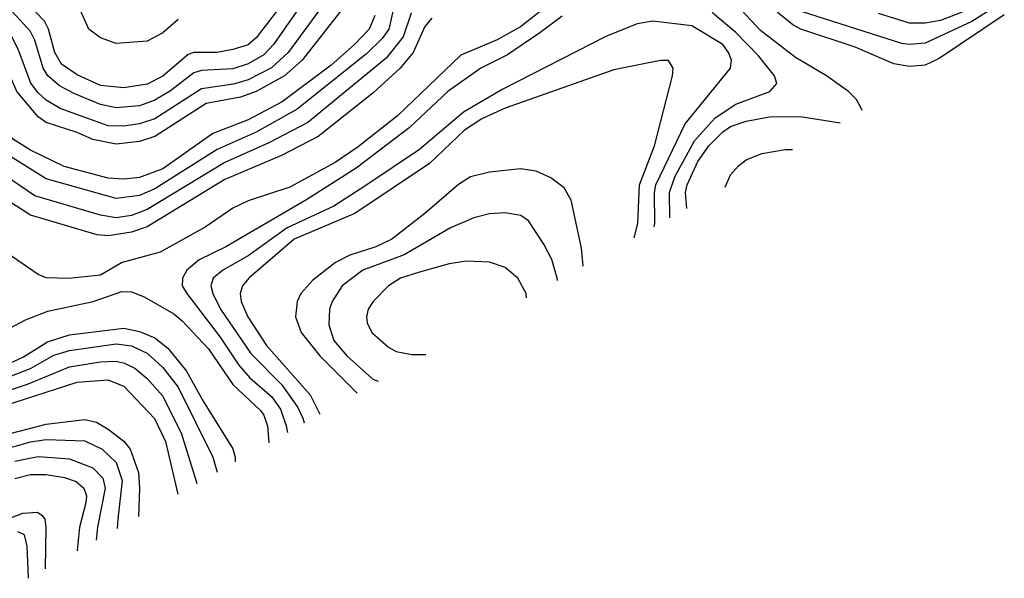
# Model space of a CAD drawing. Header units: inches. Extents: x 1308407 to 1441228, y 959628 to 1036311.
# Tile 105 of 256: x 1373902 to 1376434, y 980738 to 982174. Entities that reach past the tile are written whole.
import ezdxf

# ---------------------------------------------------------------- set-up
doc = ezdxf.new("R2010")
doc.units = ezdxf.units.IN
doc.header["$MEASUREMENT"] = 0
doc.layers.add('B3978', color=7, linetype='Continuous')

msp = doc.modelspace()

# ---------------------------------------------------------------- linework, layer by layer
at = {"layer": 'B3978', "color": 5}
for points, elevation in [([(1374573.3, 982210), (1374510, 982127.2), (1374490, 982109.9), (1374450, 982097.4), (1374410, 982090), (1374350, 982089.9), (1374335.7, 982084.3), (1374270, 982028.9), (1374230, 982008.4), (1374170, 981999.2), (1374110, 982005.2), (1374050, 982032.7), (1374010, 982059.9), (1373992.8, 982090), (1373976.2, 982150), (1373965.9, 982170), (1373830.6, 982310.6)], 3520), ([(1375574, 981664.6), (1375572.5, 981730), (1375586.2, 981770), (1375637.1, 981862.9), (1375690, 981921.8), (1375743.2, 981956.8), (1375831.1, 981990), (1375849, 982010), (1375842.8, 982030), (1375801.3, 982081.3), (1375742.3, 982142.3), (1375685.4, 982190), (1375668.3, 982230), (1375623.2, 982290), (1375610, 982299.9), (1375570, 982310.9)], 3740), ([(1374637.7, 982230), (1374555.1, 982110), (1374530, 982083.5), (1374490, 982061.1), (1374450, 982047.7), (1374370, 982043.8), (1374350, 982037.9), (1374290, 981991.5), (1374250, 981967.1), (1374210, 981952.9), (1374150, 981947.5), (1374110, 981956), (1374043.6, 981983.6), (1374004.4, 982004.4), (1373974.3, 982030), (1373962.8, 982050), (1373941.5, 982121.5), (1373930, 982143.5), (1373790, 982296.2)], 3540), ([(1374684.6, 982215.4), (1374592.3, 982090), (1374549.6, 982050.4), (1374490, 982019.5), (1374451.6, 982008.4), (1374370, 981996.7), (1374250, 981919), (1374210, 981906.1), (1374170, 981900.1), (1374130, 981901.5), (1374006.3, 981946.3), (1373970, 981967.7), (1373950, 981986.5), (1373931.2, 982011.2), (1373898.4, 982098.4), (1373881.6, 982130), (1373755.8, 982275.8)], 3560), ([(1375343, 982277), (1375190, 982156), (1375130, 982122.8), (1375036.7, 982083.3), (1374873.2, 981926.8), (1374772.6, 981847.4), (1374712.9, 981807.1), (1374596.6, 981743.4), (1374490, 981708.2), (1374450.5, 981690), (1374378.8, 981641.2), (1374263.3, 981576.7), (1374165.5, 981550), (1374110, 981517.4), (1374028.7, 981508.7), (1373970, 981510.4), (1373950, 981519.1), (1373870, 981574.1)], 3720), ([(1374869.5, 982230), (1374851.2, 982150), (1374834.4, 982125.6), (1374793.6, 982086.4), (1374616, 981944), (1374510, 981885.5), (1374410, 981840.8), (1374250, 981739.1), (1374210, 981722.2), (1374150, 981714.4), (1373970, 981765.3), (1373843.8, 981843.8), (1373825.5, 981865.5), (1373763, 981990), (1373700.1, 982090), (1373610, 982188.5)], 3640), ([(1374734.7, 982205.3), (1374628.5, 982070), (1374582.9, 982030), (1374510, 981989.5), (1374470, 981975.3), (1374381.4, 981958.6), (1374250, 981873.9), (1374210, 981861.3), (1374150, 981854.4), (1374090, 981865.9), (1374050, 981884.1), (1373970.5, 981910), (1373950, 981924.7), (1373894.5, 981990), (1373841.4, 982110), (1373817, 982150), (1373726.3, 982246.3)], 3580), ([(1374310, 982175), (1374270, 982140.1), (1374230, 982119.2), (1374150, 982113.3), (1374110, 982127.4), (1374079.7, 982150), (1374050, 982216.6)], 3480), ([(1376410, 982207.5), (1376350, 982169.6), (1376230, 982113.8), (1376190.2, 982110.2), (1376170, 982113.3), (1375914.5, 982194.5)], 3660), ([(1374908.8, 982191.2), (1374887.9, 982130), (1374844.3, 982075.7), (1374642.9, 981910), (1374542.4, 981857.6), (1374430, 981807.1), (1374230, 981686), (1374190, 981671.1), (1374150, 981665.3), (1374110, 981671.8), (1373941.1, 981721.1), (1373830, 981797.2), (1373804.3, 981824.3), (1373770, 981907.7), (1373713.3, 981990), (1373610, 982125.7), (1373582.7, 982150), (1373550, 982166.1), (1373490, 982184.9)], 3660), ([(1374815.3, 982184.7), (1374800.7, 982150), (1374763, 982110), (1374703, 982057), (1374576.8, 981963.2), (1374490, 981916.6), (1374398.4, 981881.6), (1374270, 981790.7), (1374210, 981768.6), (1374170, 981764), (1374130, 981766.7), (1374016.6, 981796.6), (1373930, 981838.5), (1373886.1, 981866.1), (1373830, 981933.6), (1373799, 982010), (1373772.4, 982050), (1373750, 982099.9), (1373730.5, 982130), (1373675.8, 982175.8)], 3620), ([(1374962.1, 982177.9), (1374943.7, 982156.3), (1374914.2, 982090), (1374880.5, 982050), (1374810, 981985.7), (1374670, 981874.1), (1374575, 981825), (1374430, 981763.6), (1374230, 981641.7), (1374190, 981628.4), (1374130, 981618.5), (1374101.3, 981621.3), (1373930, 981671.5), (1373870, 981709.9)], 3680), ([(1375296.5, 982183.5), (1375239.8, 982140.2), (1375156.3, 982083.7), (1375087.8, 982050), (1375003.1, 981990), (1374903.5, 981896.5), (1374767.7, 981792.3), (1374638.1, 981710), (1374431.8, 981590), (1374363.4, 981556.6), (1374331.8, 981530), (1374321, 981510), (1374320.3, 981490), (1374331.9, 981470), (1374418, 981358), (1374465.8, 981285.8), (1374493.7, 981253.7), (1374550, 981205.6), (1374572.9, 981172.9), (1374587.3, 981130), (1374590.4, 981113.4)], 3740), ([(1376068.2, 981940.4), (1376064, 981950), (1376052.9, 981970), (1376032.7, 981990), (1375976.2, 982030), (1375897.2, 982077.2), (1375806.4, 982146.4), (1375758.3, 982198.3)], 3720), ([(1376433.6, 982186.4), (1376266, 982074), (1376230, 982057.5), (1376190, 982053.5), (1376150, 982060.8), (1376050, 982103.5), (1375910.5, 982150), (1375890, 982160.7), (1375850, 982193.1)], 3680), ([(1376330, 982195.1), (1376270, 982172.3), (1376230, 982165.3), (1376190, 982165), (1376109.8, 982190)], 3640), ([(1375530, 982170.4), (1375490, 982163.4), (1375409.4, 982130.6), (1375144.6, 981995.4), (1375043.5, 981936.5), (1374930, 981840.9), (1374791.9, 981748.1), (1374710, 981695.3), (1374590, 981639.4), (1374490, 981567.2), (1374424.6, 981530), (1374399.7, 981510), (1374393.9, 981490), (1374398.9, 981470), (1374418.8, 981430), (1374496.3, 981316.3), (1374576, 981236), (1374617.2, 981177.2), (1374629.8, 981150), (1374633.3, 981137.6)], 3760), ([(1375533.1, 981641.8), (1375535.2, 981650), (1375534, 981730), (1375538.1, 981750), (1375613.3, 981906.7), (1375729.9, 982050), (1375732.4, 982070), (1375724.8, 982090), (1375709.9, 982110), (1375630, 982158.4), (1375530, 982170.4)], 3760), ([(1375549.5, 982069.5), (1375430, 982045.7), (1375150, 981947), (1375090, 981919.4), (1375045.6, 981890), (1374955.6, 981804.4), (1374764, 981676), (1374608.1, 981610), (1374491.3, 981510), (1374474.9, 981490), (1374469.3, 981470), (1374471.8, 981450), (1374488.9, 981410), (1374537.1, 981337.1), (1374648.7, 981210), (1374673.7, 981160.4)], 3780), ([(1375482, 981613.3), (1375491.8, 981650), (1375495.7, 981750), (1375533.9, 981850), (1375580.5, 982030), (1375582, 982050), (1375570, 982069.2), (1375549.5, 982069.5)], 3780), ([(1375617.2, 981688.7), (1375614.1, 981730), (1375618.4, 981750), (1375645.6, 981810), (1375674.3, 981850), (1375710, 981885.9), (1375730, 981899.6), (1375770, 981913.7), (1375830, 981924.6), (1375910, 981925.5), (1376011.9, 981908.9)], 3720), ([(1375716.3, 981744), (1375730, 981775.4), (1375750, 981798.8), (1375770, 981813.7), (1375810, 981830), (1375870, 981840.7), (1375889, 981840.4)], 3680), ([(1375190, 981791.1), (1375110, 981782.3), (1375060.9, 981770), (1375030, 981750.9), (1374944.2, 981675.8), (1374859.1, 981610), (1374817.7, 981590), (1374751.2, 981568.8), (1374714.2, 981550), (1374655.5, 981504.5), (1374625.4, 981470), (1374616, 981450), (1374611.3, 981410), (1374626, 981370), (1374674.2, 981310), (1374769.5, 981214.4)], 3820), ([(1375351.3, 981540.4), (1375346.8, 981586.8), (1375319.9, 981710), (1375302.1, 981742.1), (1375267.5, 981767.5), (1375230, 981784.5), (1375190, 981791.1)], 3820), ([(1375150, 981677.5), (1375110, 981675.5), (1375070, 981664.7), (1375010, 981639), (1374890.7, 981570), (1374784.2, 981530), (1374731.5, 981490), (1374705.4, 981450), (1374699, 981430), (1374697.4, 981390), (1374710.1, 981350), (1374743.2, 981310), (1374810, 981250.5), (1374824, 981245.2)], 3840), ([(1375285.2, 981503.5), (1375284.2, 981510), (1375270, 981558), (1375250, 981597.4), (1375210, 981656.8), (1375190.8, 981670.8), (1375150, 981677.5)], 3840), ([(1375050, 981553.6), (1375006.7, 981546.7), (1374930, 981525.5), (1374881.6, 981510), (1374850, 981490.4), (1374810.9, 981450), (1374798.4, 981430), (1374793.5, 981410), (1374795.2, 981395.2), (1374807.8, 981370), (1374850, 981332.4), (1374870, 981321), (1374910, 981313.3), (1374946.1, 981314)], 3860), ([(1375205.5, 981459), (1375204, 981470), (1375182.6, 981510), (1375150, 981537.2), (1375110, 981551.1), (1375050, 981553.6)], 3860), ([(1373850, 981368), (1373917.2, 981402.8), (1373974.7, 981425.3), (1374090.7, 981450), (1374164.8, 981475.2), (1374190, 981474.9), (1374221.9, 981461.9), (1374298.1, 981418.1), (1374320.1, 981400.1), (1374388, 981328), (1374450, 981236.2), (1374521.6, 981170), (1374530, 981157.3), (1374539, 981130), (1374542.8, 981086.5)], 3720), ([(1373870, 981288.3), (1373912.3, 981307.7), (1373974.1, 981345.9), (1374030, 981364), (1374170, 981381.6), (1374210, 981372.5), (1374250, 981356.6), (1374282.9, 981330), (1374331.2, 981271.2), (1374373.6, 981193.6), (1374450, 981071.4), (1374455.8, 981050), (1374456.5, 981037.9)], 3680), ([(1373870, 981254.2), (1373930, 981277.8), (1373990, 981312.2), (1374030, 981324.3), (1374150, 981341.1), (1374190, 981335.7), (1374230, 981317.4), (1374270, 981280.4), (1374309.3, 981230), (1374399, 981050), (1374409.7, 981011.5)], 3660), ([(1373750, 981180), (1373922.7, 981237.3), (1374030, 981282.2), (1374110, 981294.9), (1374150, 981296.2), (1374171.7, 981291.7), (1374198.4, 981278.4), (1374230, 981252.2), (1374270, 981206.9), (1374318, 981110), (1374357.4, 980982)], 3640), ([(1373810, 981165.8), (1374050, 981242.4), (1374128.5, 981248.5), (1374170, 981232.4), (1374249.1, 981149.1), (1374277.4, 981090), (1374309.1, 980954.8)], 3620), ([(1373850, 981103.8), (1373970, 981134.9), (1374070, 981146.3), (1374099.3, 981139.3), (1374130, 981121.6), (1374170, 981091), (1374186.6, 981070), (1374207.6, 981010), (1374210.5, 980970), (1374207.7, 980897.5)], 3580), ([(1373870, 981072.3), (1373930, 981089.1), (1373970, 981094.8), (1374070, 981091.5), (1374114.4, 981070), (1374150, 981036.3), (1374165.6, 980990), (1374154.2, 980890), (1374153.2, 980866.8)], 3560), ([(1373890, 981039.6), (1373950, 981051.1), (1374030, 981045.2), (1374090, 981022.6), (1374115.9, 980995.9), (1374122.3, 980970), (1374102.4, 980870), (1374098.7, 980836.1)], 3540), ([(1373890, 980995), (1373930, 981005.4), (1373970, 981005.6), (1374017.8, 980997.8), (1374047, 980987), (1374067.4, 980970), (1374073.7, 980950), (1374072.1, 980932.1), (1374055.7, 980870), (1374049.6, 980810), (1374049.8, 980808.7)], 3520), ([(1373790, 980860.2), (1373910, 980906.2), (1373948, 980908), (1373959.8, 980899.8), (1373966.6, 980890), (1373969.5, 980869.5), (1373968, 980762.7)], 3480), ([(1373924.6, 980738.4), (1373921.2, 980821.2), (1373914.4, 980850), (1373897.4, 980857.4)], 3460)]:
    msp.add_lwpolyline(points, dxfattribs=dict(at, elevation=elevation))

doc.saveas('drawing.dxf')
